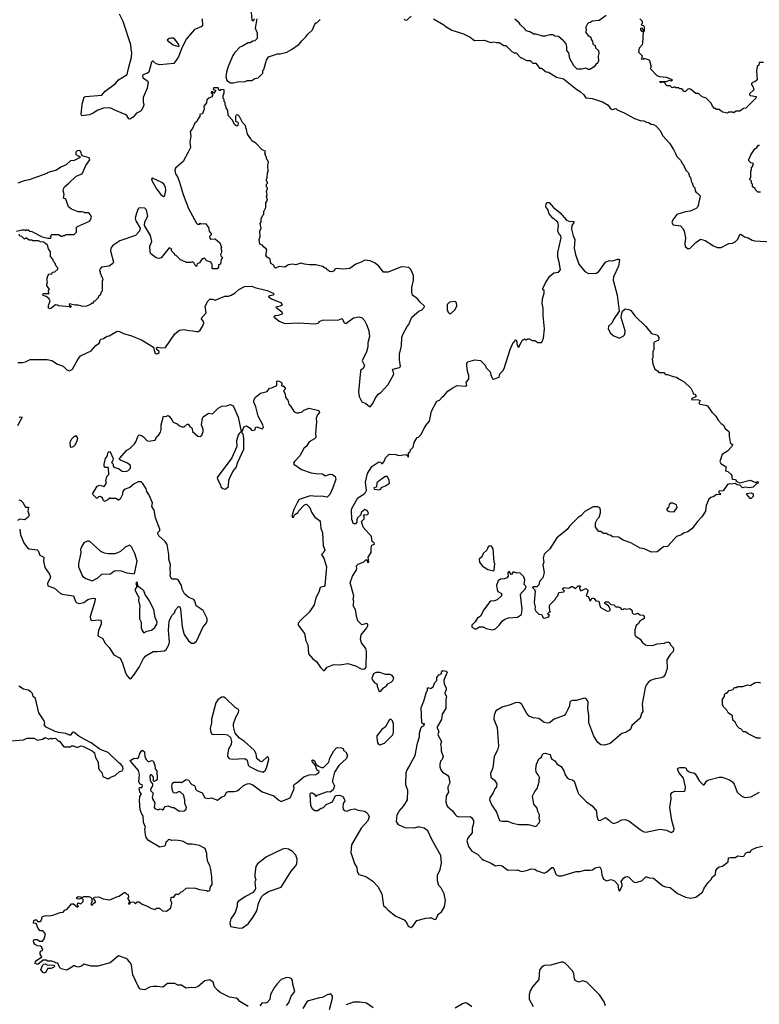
# Model space of a CAD drawing. Extents: x 2323203 to 2567568, y 883585 to 1022917.
# Tile 191 of 256: x 2479724 to 2487592, y 988490 to 998964. Entities that reach past the tile are written whole.
import ezdxf

# ---------------------------------------------------------------- set-up
doc = ezdxf.new("R2010")
doc.units = 0

msp = doc.modelspace()

# ---------------------------------------------------------------- linework, layer by layer
at = {"layer": '0CON10XD'}
for points in [[(2482187, 999045), (2482195, 998960), (2482207, 998953), (2482225, 998972)], [(2481664, 998975), (2481670, 998900), (2481653, 998887), (2481585, 998861), (2481498, 998762), (2481448, 998665), (2481415, 998570), (2481365, 998497), (2481215, 998485), (2481177, 998495), (2481145, 998523), (2481135, 998522), (2481125, 998512), (2481096, 998405), (2481085, 998395), (2481035, 998376), (2481029, 998365), (2481035, 998347), (2481082, 998315), (2481090, 998295), (2481081, 998235), (2481039, 998135), (2481039, 998089), (2481044, 998055), (2481024, 998006), (2481005, 997988), (2480965, 997970), (2480932, 997928), (2480895, 997906), (2480885, 997910), (2480865, 997944), (2480845, 997957), (2480735, 998000), (2480693, 998023), (2480668, 998028), (2480615, 998024), (2480555, 998003), (2480505, 997969), (2480465, 997952), (2480385, 997942), (2480379, 997955), (2480390, 998065), (2480411, 998139), (2480425, 998147), (2480597, 998163), (2480633, 998205), (2480744, 998286), (2480775, 998323), (2480869, 998381), (2480880, 998445), (2480915, 998565), (2480918, 998615), (2480911, 998651), (2480905, 998696), (2480824, 998945), (2480785, 999023)], [(2482248, 998975), (2482230, 998875), (2482250, 998825), (2482250, 998765), (2482225, 998740), (2482203, 998737), (2482175, 998718), (2482153, 998717), (2482095, 998682), (2482065, 998672), (2482012, 998615), (2481993, 998585), (2481941, 998465), (2481923, 998405), (2481918, 998355), (2481927, 998317), (2481965, 998293), (2481998, 998292), (2482055, 998307), (2482115, 998302), (2482145, 998318), (2482192, 998318), (2482225, 998340), (2482260, 998345), (2482310, 998395), (2482310, 998425), (2482320, 998435), (2482350, 998535), (2482372, 998568), (2482465, 998602), (2482495, 998602), (2482565, 998618), (2482615, 998648), (2482696, 998704), (2482725, 998740), (2482769, 998781), (2482784, 998806), (2482840, 998855), (2482863, 998917), (2482875, 998930), (2482885, 998930), (2482920, 998965)], [(2483815, 998970), (2483825, 998960), (2483847, 998963), (2483887, 999003)], [(2484125, 998972), (2484235, 998910), (2484250, 998895), (2484322, 998852), (2484445, 998812), (2484515, 998780), (2484563, 998743), (2484665, 998748), (2484735, 998722), (2484765, 998730), (2484795, 998720), (2484825, 998720), (2484875, 998690), (2484895, 998690), (2484960, 998625), (2484983, 998613), (2485005, 998610), (2485055, 998560), (2485065, 998560), (2485115, 998530), (2485155, 998530), (2485183, 998503), (2485215, 998500), (2485255, 998450), (2485275, 998450), (2485325, 998410), (2485350, 998405), (2485433, 998353), (2485510, 998335), (2485651, 998221), (2485685, 998202), (2485726, 998166), (2485745, 998132), (2485815, 998127), (2485925, 998090), (2485984, 998054), (2486004, 998024), (2486025, 998008), (2486065, 998018), (2486080, 998005), (2486153, 997973), (2486265, 997912), (2486325, 997892), (2486365, 997888), (2486393, 997873), (2486412, 997872), (2486443, 997853), (2486465, 997850), (2486490, 997835), (2486535, 997790), (2486565, 997730), (2486635, 997650), (2486680, 997585), (2486702, 997542)], [(2485963, 999007), (2485890, 998955), (2485815, 998948), (2485797, 998933), (2485775, 998930), (2485765, 998920), (2485748, 998885), (2485750, 998845), (2485743, 998833), (2485770, 998795), (2485798, 998778), (2485803, 998753), (2485818, 998735), (2485820, 998705), (2485845, 998690), (2485850, 998665), (2485880, 998635), (2485883, 998605), (2485877, 998575), (2485881, 998525), (2485873, 998505), (2485852, 998488), (2485835, 998462), (2485790, 998435), (2485775, 998433), (2485745, 998448), (2485705, 998438), (2485655, 998438), (2485618, 998475), (2485575, 998550), (2485565, 998610), (2485543, 998635), (2485546, 998676), (2485536, 998706), (2485512, 998735), (2485454, 998784), (2485415, 998790), (2485395, 998802), (2485365, 998802), (2485315, 998788), (2485285, 998788), (2485219, 998809), (2485195, 998810), (2485150, 998835), (2485110, 998845), (2485100, 998855), (2485100, 998865), (2485051, 998911), (2485039, 998929), (2484991, 998971)], [(2487635, 998510), (2487592, 998508), (2487588, 998482), (2487570, 998465), (2487562, 998415), (2487570, 998325), (2487546, 998304), (2487520, 998295), (2487510, 998285), (2487510, 998275), (2487527, 998247), (2487532, 998218), (2487487, 998175), (2487488, 998165), (2487498, 998158), (2487557, 998147), (2487555, 998130), (2487447, 998023), (2487425, 998020), (2487385, 997992), (2487345, 997990), (2487317, 997973), (2487305, 997980), (2487265, 997980), (2487255, 997970), (2487205, 997980), (2487198, 997988), (2487185, 997990), (2487165, 998010), (2487135, 998010), (2487128, 998018), (2487115, 998020), (2487093, 998043), (2487080, 998075), (2487025, 998130), (2486983, 998143), (2486945, 998180), (2486915, 998180), (2486860, 998225), (2486835, 998230), (2486805, 998200), (2486785, 998200), (2486778, 998218), (2486765, 998230), (2486745, 998230), (2486735, 998240), (2486705, 998240), (2486695, 998250), (2486665, 998240), (2486645, 998260), (2486612, 998262), (2486575, 998300), (2486555, 998300), (2486543, 998293), (2486532, 998302), (2486535, 998308), (2486605, 998308), (2486635, 998320), (2486655, 998312), (2486668, 998325), (2486605, 998350), (2486535, 998357), (2486506, 998366), (2486430, 998445), (2486440, 998455), (2486440, 998475), (2486428, 998528), (2486417, 998537), (2486365, 998550), (2486355, 998540), (2486340, 998545), (2486350, 998575), (2486310, 998615), (2486317, 998665), (2486348, 998702), (2486352, 998715), (2486360, 998840), (2486345, 998840), (2486330, 998855), (2486330, 998875), (2486338, 998878), (2486358, 998858), (2486360, 998840), (2486365, 998840), (2486370, 998845), (2486370, 998885), (2486365, 998900), (2486342, 998902), (2486340, 998915), (2486350, 998925), (2486350, 998945), (2486322, 998972)], [(2481415, 998680), (2481420, 998685), (2481412, 998705), (2481375, 998756), (2481355, 998766), (2481332, 998768), (2481315, 998763), (2481292, 998745), (2481355, 998697), (2481415, 998680)], [(2479705, 995317), (2479755, 995317), (2479786, 995324), (2479835, 995348), (2480015, 995351), (2480065, 995337), (2480125, 995300), (2480188, 995278), (2480225, 995238), (2480255, 995228), (2480285, 995248), (2480341, 995349), (2480371, 995389), (2480485, 995442), (2480535, 995498), (2480568, 995522), (2480577, 995533), (2480578, 995552), (2480590, 995565), (2480617, 995573), (2480655, 995598), (2480675, 995602), (2480761, 995649), (2480785, 995648), (2480827, 995627), (2480915, 995601), (2481019, 995559), (2481149, 995479), (2481160, 995415), (2481175, 995409), (2481195, 995412), (2481207, 995423), (2481206, 995435), (2481183, 995455), (2481180, 995475), (2481195, 995480), (2481225, 995474), (2481275, 995478), (2481375, 995621), (2481425, 995663), (2481475, 995670), (2481523, 995657), (2481565, 995656), (2481605, 995647), (2481625, 995647), (2481645, 995661), (2481670, 995700), (2481683, 995735), (2481678, 995755), (2481654, 995785), (2481707, 995845), (2481697, 995915), (2481725, 995970), (2481745, 995990), (2481775, 995990), (2481805, 995980), (2481905, 996022), (2481945, 996022), (2481975, 996032), (2482015, 996058), (2482056, 996094), (2482114, 996126), (2482195, 996131), (2482225, 996116), (2482355, 996084), (2482420, 996055), (2482430, 996045), (2482420, 996035), (2482385, 996028), (2482370, 996015), (2482402, 995995), (2482498, 995955), (2482516, 995936), (2482510, 995925), (2482495, 995918), (2482450, 995905), (2482512, 995855), (2482515, 995832), (2482475, 995819), (2482440, 995815), (2482428, 995805), (2482485, 995758), (2482545, 995733), (2482685, 995739), (2482865, 995729), (2482900, 995735), (2482910, 995745), (2482910, 995755), (2482945, 995769), (2483119, 995771), (2483155, 995787), (2483175, 995738), (2483193, 995733), (2483275, 995793), (2483335, 995803), (2483362, 995795), (2483392, 995765), (2483418, 995715), (2483437, 995655), (2483446, 995595), (2483429, 995525), (2483429, 995485), (2483415, 995430), (2483366, 995335), (2483391, 995285), (2483378, 995255), (2483353, 995237), (2483348, 995225), (2483327, 995005), (2483336, 994956), (2483365, 994899), (2483405, 994880), (2483445, 994848), (2483455, 994848), (2483480, 994880), (2483504, 994935), (2483538, 994982), (2483565, 994997), (2483645, 995082), (2483704, 995195), (2483702, 995215), (2483691, 995235), (2483696, 995245), (2483764, 995266), (2483776, 995275), (2483764, 995345), (2483766, 995405), (2483786, 995495), (2483790, 995585), (2483800, 995615), (2483845, 995700), (2483865, 995720), (2483895, 995798), (2483975, 995868), (2484000, 995875), (2484028, 995902), (2484030, 995915), (2483985, 995958), (2483956, 995996), (2483902, 996035), (2483894, 996065), (2483894, 996115), (2483914, 996195), (2483914, 996244), (2483885, 996308), (2483865, 996328), (2483795, 996336), (2483775, 996333), (2483645, 996278), (2483595, 996280), (2483543, 996343), (2483504, 996374), (2483452, 996398), (2483395, 996407), (2483355, 996383), (2483300, 996365), (2483235, 996318), (2483165, 996312), (2483094, 996316), (2483075, 996310), (2483068, 996292), (2483045, 996283), (2483024, 996284), (2482990, 996305), (2482988, 996318), (2482975, 996320), (2482945, 996340), (2482876, 996356), (2482806, 996356), (2482752, 996362), (2482715, 996373), (2482663, 996357), (2482625, 996362), (2482585, 996358), (2482545, 996332), (2482485, 996340), (2482445, 996322), (2482430, 996335), (2482430, 996345), (2482420, 996355), (2482395, 996370), (2482387, 996417), (2482355, 996437), (2482343, 996455), (2482352, 996515), (2482346, 996526), (2482317, 996547), (2482306, 996566), (2482280, 996575), (2482272, 996625), (2482282, 996655), (2482278, 996715), (2482292, 996745), (2482282, 996795), (2482292, 996815), (2482294, 996846), (2482310, 996885), (2482320, 996895), (2482320, 996925), (2482342, 996965), (2482343, 997017), (2482360, 997045), (2482348, 997085), (2482358, 997105), (2482348, 997135), (2482360, 997165), (2482360, 997175), (2482350, 997185), (2482350, 997215), (2482360, 997225), (2482360, 997235), (2482350, 997245), (2482348, 997265), (2482358, 997285), (2482360, 997335), (2482368, 997345), (2482362, 997415), (2482370, 997445), (2482360, 997475), (2482350, 997485), (2482350, 997505), (2482340, 997515), (2482340, 997535), (2482333, 997543), (2482340, 997565), (2482305, 997580), (2482235, 997650), (2482194, 997674), (2482182, 997698), (2482148, 997745), (2482138, 997795), (2482128, 997815), (2482127, 997837), (2482095, 997870), (2482062, 997935), (2482045, 997952), (2482025, 997950), (2482018, 997935), (2482018, 997885), (2482043, 997873), (2482049, 997859), (2482045, 997840), (2482035, 997830), (2482014, 997844), (2481985, 997900), (2481940, 997945), (2481937, 997997), (2481920, 998025), (2481917, 998047), (2481910, 998055), (2481910, 998085), (2481900, 998095), (2481900, 998115), (2481890, 998125), (2481890, 998155), (2481900, 998185), (2481898, 998218), (2481865, 998220), (2481855, 998210), (2481845, 998210), (2481835, 998240), (2481785, 998238), (2481782, 998222), (2481810, 998215), (2481800, 998195), (2481785, 998180), (2481780, 998195), (2481765, 998200), (2481760, 998185), (2481780, 998165), (2481770, 998155), (2481770, 998145), (2481735, 998130), (2481715, 998110), (2481712, 998078), (2481683, 998045), (2481688, 998015), (2481667, 997963), (2481640, 997955), (2481640, 997935), (2481618, 997905), (2481612, 997885), (2481588, 997865), (2481564, 997806), (2481536, 997775), (2481544, 997725), (2481533, 997663), (2481540, 997605), (2481517, 997555), (2481464, 997455), (2481382, 997385), (2481376, 997365), (2481381, 997325), (2481403, 997293), (2481422, 997245), (2481463, 997105), (2481521, 996955), (2481605, 996800), (2481615, 996790), (2481635, 996790), (2481645, 996798), (2481655, 996792), (2481700, 996795), (2481732, 996755), (2481738, 996715), (2481760, 996685), (2481760, 996675), (2481743, 996657), (2481745, 996640), (2481755, 996630), (2481805, 996632), (2481852, 996592), (2481870, 996545), (2481862, 996535), (2481872, 996512), (2481872, 996488), (2481860, 996465), (2481863, 996453), (2481880, 996435), (2481868, 996412), (2481860, 996365), (2481840, 996355), (2481840, 996325), (2481825, 996313), (2481780, 996315), (2481770, 996325), (2481770, 996365), (2481760, 996375), (2481760, 996385), (2481715, 996400), (2481685, 996430), (2481675, 996420), (2481665, 996420), (2481635, 996378), (2481612, 996368), (2481605, 996340), (2481594, 996344), (2481580, 996375), (2481567, 996387), (2481545, 996380), (2481495, 996380), (2481485, 996390), (2481435, 996410), (2481385, 996460), (2481375, 996460), (2481370, 996475), (2481340, 996505), (2481340, 996525), (2481315, 996538), (2481228, 996432), (2481205, 996423), (2481175, 996430), (2481119, 996475), (2481111, 996495), (2481110, 996555), (2481130, 996605), (2481117, 996667)], [(2479690, 996715), (2479745, 996728), (2479778, 996728), (2479785, 996722), (2479795, 996730), (2479815, 996730), (2479833, 996713), (2479852, 996712), (2479964, 996654), (2480025, 996640), (2480055, 996640), (2480060, 996655), (2480050, 996665), (2480065, 996680), (2480135, 996680), (2480165, 996660), (2480175, 996660), (2480185, 996670), (2480205, 996670), (2480215, 996680), (2480305, 996680), (2480327, 996703), (2480328, 996752), (2480340, 996765), (2480465, 996822), (2480478, 996835), (2480488, 996865), (2480478, 996888), (2480458, 996908), (2480415, 996910), (2480407, 996917), (2480385, 996920), (2480345, 996920), (2480275, 996948), (2480242, 996975), (2480216, 997055), (2480190, 997065), (2480196, 997104), (2480186, 997145), (2480189, 997165), (2480200, 997185), (2480246, 997224), (2480325, 997300), (2480390, 997325), (2480426, 997414), (2480470, 997475), (2480464, 997494), (2480387, 997517), (2480370, 997565), (2480355, 997572), (2480335, 997568), (2480322, 997555), (2480320, 997535), (2480335, 997520), (2480365, 997510), (2480367, 997503), (2480360, 997495), (2480305, 997467), (2480265, 997462), (2480220, 997420), (2480162, 997395), (2480117, 997363), (2480025, 997337), (2480013, 997327), (2479825, 997260), (2479771, 997249), (2479705, 997226)], [(2487605, 997130), (2487575, 997130), (2487550, 997155), (2487548, 997168), (2487520, 997185), (2487520, 997215), (2487510, 997225), (2487508, 997248), (2487490, 997265), (2487490, 997275), (2487500, 997285), (2487500, 997355), (2487510, 997365), (2487510, 997395), (2487518, 997402), (2487530, 997435), (2487502, 997442), (2487482, 997462), (2487480, 997485), (2487488, 997492), (2487500, 997525), (2487545, 997590), (2487566, 997604), (2487585, 997630), (2487595, 997630)], [(2486702, 997542), (2486715, 997510), (2486755, 997470), (2486775, 997430), (2486790, 997415), (2486790, 997405), (2486815, 997360), (2486840, 997335), (2486850, 997295), (2486860, 997285), (2486870, 997235), (2486878, 997228), (2486890, 997195), (2486907, 997177), (2486910, 997145), (2486920, 997125), (2486935, 997120), (2486962, 997092), (2486942, 996988), (2486935, 996970), (2486920, 996955), (2486855, 996927), (2486805, 996920), (2486715, 996892), (2486673, 996835), (2486663, 996805), (2486675, 996782), (2486752, 996772), (2486781, 996741), (2486793, 996715), (2486807, 996645), (2486800, 996585), (2486803, 996553), (2486835, 996528), (2486855, 996532)], [(2481255, 997084), (2481267, 997094), (2481277, 997147), (2481274, 997184), (2481259, 997215), (2481235, 997234), (2481135, 997280), (2481127, 997273), (2481132, 997245), (2481179, 997165), (2481224, 997104), (2481255, 997084)], [(2481117, 996667), (2481052, 996775), (2481056, 996814), (2481086, 996874), (2481073, 996943), (2481055, 996958), (2480995, 996961), (2480985, 996952), (2480965, 996906), (2480953, 996853), (2480959, 996825), (2481007, 996747), (2480997, 996713), (2480955, 996668), (2480790, 996610), (2480715, 996563), (2480694, 996535), (2480689, 996505), (2480722, 996385), (2480715, 996370), (2480677, 996343), (2480595, 996330), (2480580, 996315), (2480572, 996292), (2480580, 996285), (2480580, 996265), (2480590, 996255), (2480590, 996235), (2480600, 996225), (2480610, 996195), (2480600, 996185), (2480600, 996075), (2480590, 996065), (2480580, 996035), (2480560, 996015), (2480560, 996005), (2480525, 995970), (2480510, 995965), (2480505, 995950), (2480495, 995950), (2480477, 995933), (2480435, 995918), (2480395, 995913), (2480345, 995928), (2480315, 995928), (2480255, 995940), (2480252, 995932), (2480270, 995915), (2480265, 995902), (2480255, 995910), (2480135, 995920), (2480127, 995927), (2480105, 995930), (2480055, 995892), (2480045, 995888), (2480032, 995895), (2480032, 995925), (2480048, 995975), (2480035, 996000), (2480005, 996020), (2479975, 996030), (2479970, 996045), (2479975, 996050), (2480038, 996052), (2480030, 996065), (2480030, 996085), (2480040, 996095), (2480012, 996135), (2480013, 996157), (2480020, 996165), (2480012, 996208), (2480020, 996215), (2480020, 996235), (2480030, 996245), (2480032, 996258), (2480065, 996260), (2480072, 996278), (2480098, 996282), (2480128, 996312), (2480130, 996325), (2480112, 996342), (2480098, 996378), (2480082, 996392), (2480078, 996418), (2480050, 996445), (2480050, 996495), (2480030, 996525), (2480020, 996565), (2480000, 996585), (2479977, 996597), (2479945, 996600), (2479925, 996610), (2479865, 996610), (2479855, 996620), (2479825, 996620), (2479795, 996640), (2479785, 996640), (2479775, 996630), (2479748, 996658), (2479725, 996660), (2479718, 996678)], [(2482695, 994781), (2482728, 994792), (2482745, 994810), (2482805, 994833), (2482905, 994807), (2482912, 994785), (2482891, 994759), (2482877, 994725), (2482880, 994685), (2482871, 994565), (2482875, 994520), (2482860, 994505), (2482805, 994473), (2482775, 994427), (2482748, 994402), (2482705, 994326), (2482647, 994265), (2482638, 994245), (2482640, 994235), (2482720, 994180), (2482825, 994144), (2482875, 994136), (2482944, 994134), (2482975, 994112), (2483025, 994129), (2483052, 994125), (2483081, 994105), (2483086, 994076), (2483056, 993984), (2483022, 993915), (2482995, 993886), (2482935, 993897), (2482885, 993892), (2482815, 993898), (2482707, 993865), (2482692, 993855), (2482674, 993826), (2482640, 993755), (2482621, 993695), (2482621, 993671), (2482635, 993672), (2482650, 993700), (2482685, 993722), (2482690, 993735), (2482753, 993805), (2482775, 993809), (2482811, 993775), (2482829, 993725), (2482863, 993673), (2482914, 993635), (2482919, 993625), (2482928, 993555), (2482946, 993506), (2482951, 993371), (2482969, 993325), (2482960, 993300), (2482933, 993275), (2482959, 993235), (2482988, 993145), (2482970, 992945), (2482964, 992936), (2482921, 992925), (2482906, 992875), (2482876, 992815), (2482855, 992740), (2482806, 992664), (2482715, 992575), (2482686, 992545), (2482688, 992525), (2482754, 992435), (2482767, 992355), (2482789, 992315), (2482797, 992217), (2482844, 992164), (2482882, 992135), (2482923, 992073), (2482955, 992040), (2482965, 992040), (2482995, 992075), (2483065, 992106), (2483129, 992101), (2483215, 992117), (2483295, 992092), (2483355, 992059), (2483384, 992056), (2483399, 992061), (2483408, 992075), (2483415, 992245), (2483407, 992275), (2483361, 992335), (2483350, 992375), (2483358, 992422), (2483416, 992495), (2483426, 992515), (2483426, 992535), (2483415, 992540), (2483365, 992527), (2483321, 992571), (2483312, 992605), (2483297, 992685), (2483272, 992732), (2483280, 992775), (2483273, 992795), (2483279, 992835), (2483239, 992975), (2483264, 993046), (2483304, 993105), (2483310, 993125), (2483308, 993155), (2483325, 993172), (2483384, 993196), (2483405, 993220), (2483418, 993218), (2483425, 993190), (2483437, 993193), (2483430, 993245), (2483463, 993295), (2483463, 993345), (2483470, 993375), (2483498, 993385), (2483495, 993400), (2483473, 993413), (2483468, 993465), (2483378, 993565), (2483360, 993625), (2483390, 993655), (2483390, 993685), (2483382, 993698), (2483425, 993702), (2483435, 993710), (2483425, 993738), (2483395, 993752), (2483360, 993725), (2483350, 993695), (2483316, 993664), (2483310, 993645), (2483312, 993618), (2483295, 993600), (2483275, 993600), (2483257, 993647), (2483253, 993745), (2483258, 993765), (2483322, 993878), (2483384, 993916), (2483404, 993936), (2483412, 993955), (2483404, 994045), (2483424, 994136), (2483470, 994210), (2483545, 994262), (2483567, 994257), (2483574, 994244), (2483585, 994242), (2483602, 994265), (2483616, 994304), (2483655, 994343), (2483725, 994340), (2483755, 994329), (2483835, 994340), (2483848, 994328), (2483852, 994315), (2483860, 994315), (2483860, 994355), (2483878, 994372), (2483882, 994388), (2483910, 994415), (2483920, 994465), (2483930, 994485), (2483952, 994518), (2483968, 994522), (2483995, 994550), (2484025, 994620), (2484040, 994635), (2484040, 994645), (2484082, 994695), (2484105, 994800), (2484162, 994905), (2484190, 994915), (2484205, 994930), (2484210, 994945), (2484236, 994964), (2484277, 995013), (2484324, 995046), (2484377, 995073), (2484466, 995064), (2484482, 995075), (2484474, 995106), (2484502, 995145), (2484502, 995175), (2484488, 995225), (2484480, 995285), (2484482, 995315), (2484492, 995325), (2484565, 995347), (2484625, 995340), (2484675, 995290), (2484685, 995260), (2484710, 995235), (2484729, 995219), (2484736, 995185), (2484755, 995142), (2484765, 995140), (2484825, 995160), (2484832, 995198), (2484865, 995228), (2484879, 995255), (2484943, 995455), (2484975, 995530), (2484990, 995545), (2484995, 995560), (2485010, 995555), (2485012, 995515), (2485025, 995480), (2485038, 995485), (2485043, 995507), (2485074, 995556), (2485095, 995570), (2485105, 995560), (2485115, 995560), (2485125, 995570), (2485145, 995570), (2485175, 995550), (2485205, 995550), (2485235, 995530), (2485275, 995530), (2485280, 995535), (2485296, 995575), (2485308, 995675), (2485294, 995816), (2485293, 995895), (2485283, 995945), (2485284, 995995), (2485302, 996055), (2485302, 996082), (2485290, 996095), (2485290, 996105), (2485317, 996165), (2485363, 996235), (2485405, 996272), (2485455, 996277), (2485476, 996304), (2485464, 996385), (2485448, 996438), (2485448, 996488), (2485483, 996645), (2485479, 996665), (2485466, 996676), (2485449, 996715), (2485454, 996775), (2485449, 996809), (2485395, 996852), (2485355, 996900), (2485344, 996944), (2485320, 996975), (2485325, 997010), (2485335, 997020), (2485355, 997020), (2485400, 996970), (2485475, 996910), (2485542, 996832), (2485575, 996818), (2485602, 996822), (2485618, 996818), (2485618, 996805), (2485599, 996775), (2485594, 996736), (2485611, 996665), (2485628, 996625), (2485622, 996535), (2485635, 996465), (2485672, 996365), (2485736, 996286), (2485775, 996264), (2485855, 996266), (2485885, 996285), (2485957, 996385), (2485995, 996401), (2486035, 996399), (2486085, 996416), (2486096, 996416), (2486103, 996405), (2486093, 996343), (2486040, 996230), (2486036, 996195), (2486080, 996035), (2486102, 995865), (2486041, 995775), (2486025, 995739), (2485989, 995705), (2485984, 995674), (2486008, 995628), (2486045, 995601), (2486105, 995577), (2486145, 995597), (2486161, 995615), (2486164, 995654), (2486123, 995795), (2486128, 995842), (2486137, 995863), (2486165, 995890), (2486205, 995882), (2486225, 995872), (2486270, 995810), (2486385, 995699), (2486445, 995627), (2486500, 995610), (2486512, 995602), (2486524, 995585), (2486524, 995566), (2486517, 995553), (2486482, 995538), (2486470, 995525), (2486470, 995455), (2486460, 995435), (2486458, 995365), (2486452, 995355), (2486458, 995302), (2486482, 995245), (2486508, 995228), (2486522, 995212), (2486575, 995210), (2486595, 995190), (2486615, 995190), (2486675, 995168), (2486712, 995162), (2486735, 995142), (2486793, 995113), (2486863, 995043), (2486890, 994995), (2486890, 994985), (2486905, 994980), (2486918, 994965), (2486915, 994952), (2486874, 994936), (2486872, 994925), (2486945, 994922), (2486962, 994912), (2486948, 994885), (2486958, 994875), (2487020, 994865), (2487042, 994855), (2487088, 994788), (2487130, 994745), (2487154, 994704), (2487185, 994670), (2487208, 994655), (2487228, 994615), (2487267, 994585), (2487273, 994573), (2487271, 994535), (2487281, 994471), (2487285, 994460), (2487295, 994450), (2487305, 994450), (2487307, 994443), (2487295, 994420), (2487252, 994375), (2487195, 994338), (2487171, 994265), (2487182, 994242), (2487238, 994208), (2487232, 994165), (2487257, 994157), (2487289, 994129), (2487298, 994115), (2487300, 994085), (2487310, 994075), (2487335, 994072), (2487352, 994052), (2487385, 994039), (2487495, 994066), (2487555, 994042), (2487575, 994050), (2487580, 994035), (2487565, 994030), (2487525, 993991), (2487484, 993984), (2487445, 993990), (2487414, 993984), (2487385, 994013), (2487357, 994017), (2487335, 994032), (2487295, 994022), (2487274, 994026), (2487255, 994018), (2487208, 993952), (2487162, 993948), (2487162, 993932), (2487180, 993925), (2487175, 993910), (2487135, 993912), (2487108, 993892), (2487075, 993881), (2487056, 993864), (2487028, 993795), (2487020, 993735), (2486980, 993675), (2486934, 993626), (2486875, 993548), (2486833, 993517), (2486785, 993502), (2486765, 993483), (2486712, 993468), (2486624, 993366), (2486615, 993360), (2486574, 993356), (2486506, 993304), (2486445, 993301), (2486366, 993336), (2486325, 993343), (2486225, 993398), (2486145, 993427), (2486095, 993458), (2486033, 993463), (2486005, 993480), (2485983, 993483), (2485965, 993500), (2485935, 993500), (2485905, 993520), (2485885, 993520), (2485850, 993565), (2485848, 993612), (2485870, 993655), (2485887, 993673), (2485902, 993718), (2485902, 993745), (2485895, 993770), (2485875, 993782), (2485825, 993782), (2485735, 993732), (2485695, 993688), (2485665, 993668), (2485572, 993575), (2485549, 993541), (2485437, 993453), (2485362, 993335), (2485305, 993280), (2485294, 993236), (2485298, 993195), (2485290, 993165), (2485302, 993085), (2485290, 993025), (2485254, 992986), (2485248, 992952), (2485225, 992932), (2485185, 992930), (2485180, 992925), (2485202, 992902), (2485206, 992886), (2485197, 992765), (2485207, 992715), (2485204, 992694), (2485215, 992672), (2485245, 992642), (2485276, 992636), (2485292, 992605), (2485305, 992598), (2485345, 992610), (2485360, 992625), (2485340, 992645), (2485355, 992660), (2485370, 992665), (2485362, 992672), (2485360, 992725), (2485365, 992740), (2485420, 992795), (2485428, 992815), (2485448, 992835), (2485461, 992869), (2485512, 992878), (2485520, 992885), (2485500, 992905), (2485502, 992915), (2485515, 992923), (2485565, 992918), (2485576, 992924)], [(2486855, 996532), (2486917, 996593), (2486965, 996628), (2487017, 996617), (2487105, 996558), (2487145, 996542), (2487185, 996542), (2487268, 996582), (2487305, 996588), (2487335, 996602), (2487365, 996630), (2487385, 996680), (2487395, 996683), (2487436, 996656), (2487475, 996642), (2487515, 996618), (2487541, 996611), (2487725, 996602)], [(2484305, 995830), (2484355, 995882), (2484375, 995920), (2484372, 995952), (2484355, 995968), (2484295, 995960), (2484270, 995935), (2484270, 995875), (2484280, 995865), (2484280, 995855), (2484305, 995830)], [(2479724, 993544), (2479734, 993485), (2479772, 993392), (2479807, 993347), (2479825, 993335), (2479910, 993325), (2479921, 993315), (2479939, 993269), (2479982, 993245), (2479977, 993205), (2479993, 993135), (2480041, 993065), (2480051, 993035), (2480019, 992965), (2480025, 992940), (2480095, 992917), (2480155, 992863), (2480175, 992853), (2480295, 992837), (2480316, 992776), (2480331, 992761), (2480355, 992754), (2480406, 992765), (2480450, 992795), (2480475, 992804), (2480505, 992809), (2480526, 992806), (2480524, 992775), (2480474, 992614), (2480476, 992585), (2480495, 992574), (2480565, 992581), (2480582, 992575), (2480590, 992565), (2480590, 992535), (2480562, 992465), (2480556, 992415), (2480565, 992401), (2480610, 992380), (2480631, 992335), (2480676, 992285), (2480725, 992207), (2480792, 992172), (2480819, 992119), (2480849, 992015), (2480866, 991985), (2480893, 991955), (2480905, 991954), (2480945, 992002), (2480995, 992077), (2481041, 992169), (2481065, 992197), (2481145, 992244), (2481186, 992244), (2481265, 992249), (2481283, 992265), (2481311, 992315), (2481319, 992345), (2481308, 992465), (2481314, 992566), (2481343, 992625), (2481369, 992655), (2481381, 992685), (2481415, 992722), (2481425, 992722), (2481436, 992696), (2481453, 992505), (2481472, 992425), (2481518, 992358), (2481551, 992331), (2481575, 992330), (2481605, 992353), (2481675, 992504), (2481702, 992535), (2481719, 992565), (2481720, 992595), (2481675, 992680), (2481600, 992730), (2481587, 992777), (2481576, 992796), (2481525, 992816), (2481476, 992856), (2481454, 992905), (2481446, 992945), (2481408, 993005), (2481395, 993012), (2481343, 993013), (2481323, 993043), (2481329, 993075), (2481324, 993125), (2481328, 993165), (2481309, 993225), (2481310, 993275), (2481291, 993381), (2481272, 993412), (2481205, 993472), (2481194, 993494), (2481195, 993510), (2481215, 993532), (2481216, 993545), (2481170, 993665), (2481156, 993745), (2481130, 993785), (2481137, 993825), (2481098, 993915), (2481078, 993945), (2481070, 993975), (2481035, 994031), (2481015, 994049), (2480985, 994047), (2480942, 994028), (2480895, 993989), (2480835, 993967), (2480821, 993945), (2480813, 993905), (2480792, 993865), (2480775, 993852), (2480745, 993872), (2480695, 993870), (2480685, 993878), (2480660, 993855), (2480625, 993840), (2480615, 993850), (2480606, 993876), (2480585, 993891), (2480563, 993887), (2480545, 993870), (2480505, 993910), (2480500, 993925), (2480505, 993930), (2480547, 994003), (2480575, 994012), (2480622, 993998), (2480647, 994033), (2480642, 994055), (2480650, 994105), (2480672, 994125), (2480670, 994195), (2480665, 994200), (2480632, 994202), (2480624, 994214), (2480622, 994235), (2480638, 994295), (2480657, 994323), (2480660, 994355), (2480675, 994370), (2480687, 994367), (2480718, 994295), (2480712, 994268), (2480700, 994255), (2480717, 994237), (2480720, 994215), (2480735, 994200), (2480775, 994190), (2480815, 994161), (2480845, 994158), (2480875, 994166), (2480902, 994195), (2480902, 994222), (2480870, 994245), (2480795, 994277), (2480787, 994285), (2480787, 994295), (2480863, 994385), (2480895, 994404), (2480947, 994453), (2480961, 994475), (2480985, 994538), (2480995, 994547), (2481021, 994541), (2481042, 994525), (2481075, 994488), (2481095, 994480), (2481165, 994493), (2481179, 994525), (2481203, 994547), (2481222, 994578), (2481229, 994605), (2481229, 994655), (2481252, 994748), (2481275, 994743), (2481305, 994752), (2481315, 994748), (2481342, 994708), (2481355, 994682), (2481400, 994665), (2481423, 994643), (2481453, 994633), (2481475, 994632), (2481505, 994660), (2481515, 994660), (2481530, 994645), (2481530, 994635), (2481545, 994630), (2481560, 994615), (2481564, 994584), (2481620, 994535), (2481645, 994532), (2481662, 994545), (2481677, 994585), (2481676, 994605), (2481658, 994655), (2481668, 994725), (2481675, 994738), (2481733, 994777), (2481775, 994770), (2481835, 994832), (2481875, 994853), (2481925, 994858), (2481965, 994872), (2481995, 994858), (2482047, 994735), (2482080, 994585), (2482057, 994563), (2482049, 994545), (2482031, 994485), (2482033, 994425), (2481980, 994305), (2481824, 994094), (2481827, 994075), (2481860, 994015), (2481864, 993995), (2481885, 993978), (2481905, 993971), (2481916, 993974), (2481945, 994000), (2481949, 994065), (2481959, 994091), (2481991, 994159), (2482025, 994201), (2482043, 994257), (2482110, 994395), (2482107, 994515), (2482100, 994555), (2482090, 994565), (2482090, 994585), (2482113, 994635), (2482135, 994642), (2482175, 994618), (2482189, 994599), (2482205, 994593), (2482230, 994600), (2482234, 994626), (2482245, 994632), (2482305, 994613), (2482317, 994625), (2482311, 994655), (2482262, 994745), (2482237, 994845), (2482216, 994895), (2482214, 994915), (2482232, 994948), (2482285, 994990), (2482355, 995008), (2482380, 995045), (2482405, 995048), (2482458, 995072), (2482458, 995115), (2482467, 995123), (2482485, 995120), (2482508, 995105), (2482512, 995095), (2482510, 995070), (2482525, 995068), (2482548, 995045), (2482547, 995033), (2482530, 995015), (2482548, 994985), (2482553, 994945), (2482578, 994915), (2482588, 994875), (2482610, 994850), (2482645, 994793), (2482672, 994782), (2482695, 994781)], [(2479718, 994735), (2479735, 994740), (2479750, 994735), (2479700, 994645)], [(2480275, 994416), (2480295, 994424), (2480316, 994445), (2480340, 994495), (2480342, 994512), (2480325, 994540), (2480315, 994530), (2480305, 994530), (2480275, 994502), (2480258, 994465), (2480260, 994420), (2480275, 994416)], [(2483555, 993963), (2483580, 993990), (2483615, 994006), (2483657, 994035), (2483656, 994065), (2483634, 994104), (2483615, 994103), (2483575, 994080), (2483524, 994036), (2483518, 993992), (2483490, 993985), (2483495, 993970), (2483555, 993963)], [(2487505, 993872), (2487495, 993872), (2487484, 993884), (2487458, 993915), (2487460, 993925), (2487505, 993930), (2487525, 993920), (2487527, 993893), (2487505, 993872)], [(2479715, 993856), (2479735, 993850), (2479758, 993828), (2479785, 993780), (2479817, 993777), (2479810, 993735), (2479823, 993695), (2479815, 993672), (2479780, 993645), (2479725, 993650), (2479702, 993635)], [(2486685, 993730), (2486718, 993775), (2486712, 993802), (2486672, 993822), (2486645, 993820), (2486633, 993807), (2486625, 993780), (2486603, 993753), (2486615, 993740), (2486633, 993733), (2486685, 993730)], [(2480495, 992994), (2480556, 993025), (2480596, 993064), (2480690, 993070), (2480725, 993097), (2480747, 993103), (2480805, 993100), (2480865, 993080), (2480945, 993070), (2480974, 993205), (2480948, 993285), (2480915, 993358), (2480895, 993373), (2480885, 993371), (2480845, 993352), (2480795, 993306), (2480765, 993292), (2480735, 993282), (2480665, 993281), (2480625, 993290), (2480588, 993308), (2480465, 993416), (2480445, 993418), (2480405, 993398), (2480384, 993365), (2480372, 993328), (2480373, 993295), (2480348, 993175), (2480351, 993145), (2480393, 993045), (2480429, 993019), (2480495, 992994)], [(2484765, 993100), (2484772, 993108), (2484778, 993175), (2484770, 993195), (2484762, 993335), (2484743, 993363), (2484727, 993367), (2484708, 993355), (2484695, 993320), (2484655, 993287), (2484639, 993251), (2484613, 993225), (2484614, 993195), (2484645, 993153), (2484705, 993117), (2484765, 993100)], [(2484755, 992474), (2484785, 992486), (2484825, 992523), (2484861, 992569), (2484885, 992586), (2484925, 992601), (2485020, 992610), (2485063, 992635), (2485068, 992695), (2485053, 992845), (2485060, 992865), (2485100, 992905), (2485110, 992935), (2485092, 992955), (2485096, 993005), (2485088, 993038), (2485045, 993080), (2485015, 993078), (2484975, 993090), (2484955, 993060), (2484935, 993090), (2484925, 993092), (2484918, 993085), (2484922, 993045), (2484905, 993028), (2484883, 993017), (2484838, 993012), (2484814, 992996), (2484797, 992945), (2484804, 992904), (2484812, 992882), (2484851, 992861), (2484850, 992835), (2484805, 992791), (2484775, 992781), (2484735, 992778), (2484721, 992769), (2484661, 992685), (2484625, 992619), (2484590, 992595), (2484570, 992560), (2484534, 992525), (2484535, 992502), (2484565, 992483), (2484580, 992485), (2484614, 992506), (2484655, 992506), (2484685, 992488), (2484755, 992474)], [(2481045, 992443), (2481075, 992460), (2481125, 992471), (2481163, 992497), (2481184, 992535), (2481186, 992555), (2481166, 992605), (2481151, 992685), (2481105, 992782), (2481059, 992849), (2481045, 992887), (2480991, 992931), (2480980, 992945), (2480978, 992975), (2480965, 992980), (2480960, 992965), (2480970, 992935), (2480952, 992905), (2480952, 992895), (2480980, 992835), (2480990, 992825), (2480989, 992785), (2481001, 992725), (2480997, 992695), (2481000, 992590), (2481017, 992555), (2481017, 992495), (2481029, 992459), (2481045, 992443)], [(2485576, 992924), (2485594, 992936), (2485606, 992936), (2485635, 992912), (2485665, 992940), (2485685, 992940), (2485690, 992935), (2485680, 992925), (2485680, 992915), (2485695, 992890), (2485745, 992912), (2485755, 992910), (2485767, 992897), (2485768, 992885), (2485750, 992835), (2485768, 992828), (2485780, 992815), (2485790, 992785), (2485798, 992782), (2485802, 992798), (2485815, 992810), (2485825, 992810), (2485836, 992806), (2485853, 992783), (2485885, 992780), (2485900, 992715), (2485975, 992672), (2486000, 992675), (2486007, 992683), (2486007, 992697), (2485989, 992729), (2485960, 992745), (2485950, 992755), (2485950, 992765), (2485955, 992770), (2485985, 992770), (2486012, 992742), (2486045, 992740), (2486065, 992720), (2486095, 992720), (2486116, 992706), (2486125, 992690), (2486147, 992693), (2486155, 992700), (2486175, 992692), (2486215, 992700), (2486238, 992678), (2486240, 992655), (2486250, 992645), (2486275, 992642), (2486295, 992650), (2486324, 992634), (2486355, 992630), (2486368, 992615), (2486368, 992595), (2486320, 992565), (2486305, 992540), (2486281, 992519), (2486266, 992474), (2486268, 992418), (2486278, 992405), (2486323, 992375), (2486345, 992341), (2486382, 992315), (2486405, 992308), (2486465, 992311), (2486505, 992324), (2486585, 992331), (2486615, 992346), (2486635, 992339), (2486646, 992315), (2486676, 992285), (2486679, 992261), (2486675, 992244), (2486648, 992215), (2486609, 992155), (2486612, 992062), (2486591, 991999), (2486571, 991975), (2486547, 991963), (2486475, 991950), (2486436, 991935), (2486409, 991915), (2486389, 991885), (2486378, 991855), (2486347, 991685), (2486352, 991605), (2486338, 991585), (2486326, 991534), (2486237, 991455), (2486222, 991415), (2486174, 991386), (2486130, 991370), (2486004, 991266), (2485945, 991248), (2485905, 991250), (2485875, 991274), (2485831, 991341), (2485778, 991485), (2485778, 991562), (2485769, 991635), (2485772, 991705), (2485765, 991722), (2485745, 991742), (2485734, 991746), (2485645, 991721), (2485605, 991722), (2485586, 991714), (2485577, 991703), (2485571, 991665), (2485556, 991626), (2485535, 991584), (2485515, 991564), (2485409, 991525), (2485359, 991485), (2485335, 991479), (2485305, 991488), (2485245, 991531), (2485185, 991536), (2485145, 991555), (2485120, 991585), (2485065, 991679), (2485045, 991698), (2485005, 991702), (2484940, 991675), (2484855, 991651), (2484788, 991612), (2484773, 991567), (2484767, 991525), (2484802, 991435), (2484818, 991235), (2484808, 991195), (2484770, 991125), (2484758, 991005), (2484732, 990945), (2484737, 990905), (2484774, 990874), (2484799, 990835), (2484796, 990805), (2484778, 990782), (2484759, 990741), (2484724, 990685), (2484722, 990665), (2484745, 990610), (2484796, 990535), (2484827, 990447), (2484855, 990437), (2484915, 990439), (2484968, 990418), (2485035, 990404), (2485133, 990403), (2485215, 990380), (2485252, 990425), (2485258, 990445), (2485250, 990465), (2485252, 990505), (2485235, 990540), (2485230, 990575), (2485195, 990620), (2485178, 990705), (2485203, 990755), (2485227, 990785), (2485250, 990855), (2485250, 990885), (2485258, 990895), (2485241, 990931), (2485218, 990958), (2485213, 990995), (2485222, 991045), (2485245, 991100), (2485275, 991120), (2485284, 991146), (2485295, 991157), (2485315, 991160), (2485367, 991147), (2485373, 991115), (2485385, 991098), (2485415, 991080), (2485442, 991045), (2485485, 991018), (2485517, 990965), (2485525, 990930), (2485552, 990895), (2485574, 990884), (2485605, 990878), (2485622, 990865), (2485661, 990745), (2485673, 990725), (2485755, 990644), (2485815, 990603), (2485845, 990562), (2485858, 990558), (2485864, 990495), (2485874, 990455), (2485883, 990445), (2485905, 990448), (2485955, 990476), (2485997, 990447), (2486018, 990425), (2486045, 990413), (2486085, 990427), (2486128, 990452), (2486165, 990457), (2486205, 990443), (2486325, 990350), (2486355, 990330), (2486385, 990321), (2486535, 990354), (2486605, 990344), (2486655, 990319), (2486682, 990335), (2486687, 990355), (2486661, 990445), (2486639, 990585), (2486653, 990677), (2486651, 990725), (2486665, 990744), (2486693, 990757), (2486764, 990754), (2486792, 990758), (2486804, 990766), (2486807, 990805), (2486786, 990896), (2486735, 990957), (2486723, 990995), (2486727, 991003), (2486745, 991010), (2486795, 991010), (2486813, 991003), (2486819, 990985), (2486838, 990968), (2486865, 990956), (2486895, 990954), (2486911, 990941), (2486955, 990864), (2486995, 990824), (2487005, 990824), (2487035, 990866), (2487055, 990879), (2487165, 990908), (2487198, 990905), (2487275, 990879), (2487305, 990858), (2487325, 990833), (2487356, 990746), (2487398, 990708), (2487435, 990691), (2487503, 990697), (2487593, 990745)], [(2481271, 990179), (2481265, 990172), (2481215, 990161), (2481208, 990165), (2481095, 990233), (2481070, 990265), (2481061, 990295), (2481056, 990354), (2481063, 990375), (2481041, 990425), (2481038, 990495), (2481022, 990512), (2481005, 990560), (2480997, 990655), (2481003, 990705), (2481020, 990725), (2481002, 990752), (2480995, 990790), (2481003, 990797), (2481025, 990798), (2481032, 990815), (2481026, 990826), (2481005, 990832), (2480990, 990855), (2480998, 990935), (2480987, 990977), (2480902, 991075), (2480900, 991085), (2480943, 991107), (2480980, 991105), (2480992, 991118), (2480998, 991152), (2481015, 991180), (2481025, 991190), (2481035, 991190), (2481050, 991175), (2481054, 991124), (2481072, 991092), (2481095, 991070), (2481128, 991082), (2481145, 991080), (2481163, 991033), (2481164, 990994), (2481183, 990973), (2481187, 990885), (2481175, 990870), (2481155, 990860), (2481148, 990868), (2481147, 990905), (2481135, 990920), (2481125, 990930), (2481115, 990930), (2481110, 990915), (2481112, 990875), (2481120, 990855), (2481137, 990837), (2481136, 990815), (2481119, 990785), (2481117, 990765), (2481143, 990735), (2481134, 990695), (2481138, 990675), (2481161, 990635), (2481153, 990585), (2481162, 990572), (2481185, 990562), (2481205, 990562), (2481215, 990570), (2481237, 990567), (2481245, 990560), (2481255, 990562), (2481267, 990593), (2481305, 990600), (2481345, 990583), (2481365, 990582), (2481423, 990543), (2481475, 990547), (2481494, 990566), (2481497, 990585), (2481480, 990625), (2481480, 990665), (2481467, 990717), (2481432, 990752), (2481415, 990752), (2481385, 990737), (2481361, 990741), (2481348, 990765), (2481341, 990815), (2481349, 990841), (2481365, 990853), (2481435, 990852), (2481445, 990848), (2481495, 990880), (2481523, 990873), (2481536, 990846), (2481555, 990828), (2481585, 990818), (2481592, 990805), (2481595, 990780), (2481610, 990765), (2481665, 990738), (2481695, 990687), (2481735, 990678), (2481765, 990686), (2481827, 990663), (2481875, 990696), (2481905, 990708), (2481925, 990746), (2481945, 990754), (2482005, 990753), (2482038, 990762), (2482063, 990777), (2482105, 990816), (2482144, 990836), (2482165, 990839), (2482205, 990826), (2482302, 990752), (2482429, 990709), (2482481, 990661), (2482505, 990648), (2482600, 990685), (2482641, 990775), (2482644, 990794), (2482637, 990815), (2482642, 990828), (2482675, 990848), (2482745, 990909), (2482805, 990932), (2482875, 990933), (2482907, 990955), (2482908, 990968), (2482886, 990986), (2482869, 991029), (2482835, 991073), (2482835, 991088), (2482845, 991090), (2482865, 991077), (2482876, 991046), (2482904, 991024), (2482935, 991008), (2482955, 991010), (2483013, 991067), (2483022, 991108), (2483065, 991188), (2483095, 991220), (2483105, 991222), (2483145, 991220), (2483165, 991210), (2483170, 991195), (2483200, 991165), (2483200, 991155), (2483210, 991145), (2483200, 991105), (2483120, 991030), (2483072, 990958), (2483051, 990875), (2483051, 990855), (2483072, 990815), (2483058, 990772), (2483025, 990748), (2482995, 990750), (2482895, 990716), (2482880, 990710), (2482875, 990700), (2482870, 990705), (2482872, 990715), (2482835, 990736), (2482820, 990735), (2482810, 990725), (2482819, 990605), (2482835, 990572), (2482863, 990553), (2482895, 990552), (2482925, 990573), (2482955, 990582), (2482985, 990614), (2483051, 990645), (2483085, 990710), (2483125, 990714), (2483162, 990702), (2483180, 990670), (2483182, 990655), (2483165, 990625), (2483160, 990585), (2483164, 990565), (2483175, 990552), (2483205, 990543), (2483248, 990562), (2483285, 990569), (2483325, 990554), (2483393, 990543), (2483410, 990535), (2483429, 990515), (2483441, 990485), (2483428, 990442), (2483358, 990365), (2483252, 990188), (2483245, 990105), (2483285, 989989), (2483310, 989945), (2483313, 989903), (2483330, 989870), (2483405, 989851), (2483481, 989801), (2483534, 989744), (2483576, 989665), (2483595, 989538), (2483617, 989525), (2483645, 989490), (2483725, 989427), (2483815, 989388), (2483840, 989360), (2483855, 989323), (2483885, 989308), (2483905, 989322), (2483948, 989382), (2484045, 989407), (2484085, 989410), (2484105, 989410), (2484135, 989392), (2484150, 989395), (2484172, 989435), (2484172, 989445), (2484210, 989475), (2484242, 989528), (2484254, 989595), (2484240, 989665), (2484211, 989721), (2484184, 989755), (2484168, 989805), (2484169, 989865), (2484196, 989925), (2484210, 989995), (2484204, 990074), (2484111, 990235), (2484065, 990335), (2484025, 990362), (2483976, 990374), (2483955, 990374), (2483915, 990362), (2483826, 990366), (2483755, 990399), (2483732, 990435), (2483740, 990505), (2483759, 990545), (2483809, 990601), (2483848, 990665), (2483853, 990763), (2483833, 990823), (2483836, 990955), (2483845, 990985), (2483872, 991025), (2483884, 991056), (2483932, 991138), (2483955, 991268), (2483978, 991335), (2483978, 991375), (2483990, 991425), (2483997, 991443), (2484018, 991452), (2484028, 991455), (2484030, 991475), (2484023, 991477), (2484015, 991470), (2484001, 991485), (2483993, 991647), (2484022, 991715), (2484053, 991815), (2484062, 991825), (2484062, 991855), (2484075, 991858), (2484095, 991850), (2484124, 991866), (2484140, 991915), (2484160, 991935), (2484160, 991965), (2484184, 991996), (2484210, 992005), (2484212, 992025), (2484225, 992042), (2484260, 992035), (2484272, 992022), (2484262, 991995), (2484252, 991985), (2484237, 991935), (2484238, 991895), (2484262, 991855), (2484262, 991835), (2484248, 991805), (2484248, 991795), (2484266, 991765), (2484256, 991734), (2484257, 991635), (2484217, 991575), (2484210, 991520), (2484160, 991435), (2484182, 991395), (2484173, 991355), (2484210, 991285), (2484200, 991255), (2484208, 991225), (2484207, 991187), (2484230, 991125), (2484218, 991095), (2484200, 991075), (2484192, 991045), (2484193, 991015), (2484203, 990985), (2484221, 990961), (2484276, 990926), (2484289, 990905), (2484299, 990845), (2484277, 990805), (2484277, 990783), (2484284, 990745), (2484262, 990705), (2484258, 990645), (2484268, 990605), (2484279, 990589), (2484329, 990549), (2484355, 990509), (2484375, 990492), (2484395, 990486), (2484515, 990487), (2484534, 990475), (2484552, 990445), (2484551, 990415), (2484536, 990365), (2484539, 990315), (2484495, 990265), (2484480, 990230), (2484497, 990167), (2484535, 990119), (2484595, 990088), (2484644, 990034), (2484662, 990022), (2484734, 989994), (2484785, 989962), (2484825, 989970), (2484855, 989963), (2484915, 989918), (2485015, 989920), (2485065, 989903), (2485116, 989914), (2485165, 989932), (2485205, 989927), (2485220, 989915), (2485305, 989886), (2485332, 989898), (2485385, 989946), (2485395, 989944), (2485405, 989931), (2485426, 989876), (2485435, 989866), (2485455, 989858), (2485492, 989858), (2485645, 989904), (2485684, 989904), (2485735, 989916), (2485795, 989916), (2485818, 989922), (2485845, 989941), (2485895, 989952), (2485910, 989925), (2485917, 989867), (2485933, 989823), (2485965, 989804), (2486015, 989816), (2486053, 989803), (2486086, 989765), (2486095, 989710), (2486105, 989692), (2486134, 989745), (2486134, 989765), (2486123, 989797), (2486152, 989835), (2486168, 989845), (2486185, 989848), (2486205, 989841), (2486255, 989792), (2486275, 989784), (2486342, 989805), (2486384, 989846), (2486393, 989847), (2486425, 989834), (2486465, 989833), (2486565, 989751), (2486595, 989738), (2486645, 989731), (2486720, 989670), (2486805, 989630), (2486865, 989619), (2486915, 989630), (2486987, 989683), (2487006, 989724), (2487048, 989785), (2487077, 989815), (2487094, 989846), (2487125, 989870), (2487130, 989915), (2487142, 989935), (2487166, 989954), (2487201, 989959), (2487260, 990005), (2487265, 990048), (2487285, 990053), (2487335, 990052), (2487365, 990068), (2487417, 990063), (2487430, 990070), (2487445, 990098), (2487465, 990110), (2487495, 990110), (2487510, 990135), (2487563, 990157), (2487625, 990172)], [(2483555, 991817), (2483565, 991820), (2483593, 991855), (2483625, 991877), (2483641, 991899), (2483675, 991916), (2483694, 991935), (2483703, 991963), (2483685, 991989), (2483665, 991997), (2483615, 991999), (2483555, 992019), (2483512, 992018), (2483488, 992005), (2483471, 991959), (2483473, 991945), (2483495, 991916), (2483527, 991895), (2483527, 991875), (2483545, 991824), (2483555, 991817)], [(2487605, 991322), (2487565, 991322), (2487475, 991368), (2487445, 991390), (2487425, 991390), (2487395, 991420), (2487380, 991425), (2487355, 991450), (2487335, 991490), (2487312, 991512), (2487305, 991560), (2487261, 991591), (2487245, 991620), (2487215, 991650), (2487200, 991675), (2487202, 991735), (2487220, 991765), (2487220, 991785), (2487235, 991800), (2487245, 991800), (2487272, 991828), (2487315, 991840), (2487325, 991860), (2487345, 991860), (2487365, 991870), (2487415, 991870), (2487465, 991890), (2487495, 991882), (2487548, 991912), (2487585, 991918), (2487605, 991910)], [(2479575, 991290), (2479765, 991302), (2479805, 991320), (2479875, 991320), (2479915, 991300), (2479965, 991310), (2479995, 991328), (2480035, 991312), (2480055, 991320), (2480065, 991310), (2480073, 991317), (2480105, 991320), (2480135, 991290), (2480148, 991288), (2480195, 991230), (2480265, 991230), (2480275, 991240), (2480295, 991240), (2480335, 991222), (2480375, 991238), (2480397, 991237), (2480495, 991187), (2480518, 991165), (2480532, 991115), (2480557, 991067), (2480562, 991005), (2480572, 990982), (2480597, 990957), (2480610, 990915), (2480655, 990892), (2480675, 990892), (2480690, 990905), (2480738, 990925), (2480785, 990967), (2480815, 990972), (2480824, 990995), (2480821, 991015), (2480800, 991045), (2480780, 991060), (2480665, 991168), (2480579, 991199), (2480485, 991272), (2480409, 991309), (2480353, 991343), (2480305, 991382), (2480286, 991384), (2480266, 991354), (2480255, 991352), (2480215, 991372), (2480135, 991382), (2480103, 991393), (2480005, 991438), (2479983, 991463), (2479990, 991485), (2479986, 991505), (2479929, 991589), (2479892, 991742), (2479869, 991765), (2479860, 991795), (2479843, 991815), (2479815, 991831), (2479765, 991844), (2479715, 991874)], [(2482315, 990959), (2482338, 990982), (2482354, 991015), (2482376, 991094), (2482372, 991115), (2482355, 991122), (2482305, 991072), (2482295, 991070), (2482275, 991079), (2482246, 991106), (2482240, 991155), (2482219, 991195), (2482115, 991285), (2482062, 991322), (2482016, 991375), (2482000, 991445), (2482000, 991475), (2482023, 991545), (2482053, 991595), (2482054, 991615), (2482048, 991628), (2482015, 991648), (2481915, 991746), (2481895, 991757), (2481871, 991759), (2481831, 991729), (2481812, 991698), (2481766, 991525), (2481764, 991485), (2481751, 991425), (2481756, 991385), (2481765, 991367), (2481785, 991359), (2481895, 991364), (2481935, 991356), (2481965, 991328), (2481977, 991285), (2481974, 991255), (2481944, 991205), (2481934, 991145), (2481934, 991125), (2481953, 991105), (2481985, 991096), (2482118, 991105), (2482145, 991088), (2482154, 991035), (2482168, 991018), (2482255, 990976), (2482315, 990959)], [(2483555, 991252), (2483605, 991268), (2483693, 991355), (2483701, 991385), (2483702, 991475), (2483690, 991505), (2483672, 991522), (2483655, 991513), (2483615, 991442), (2483575, 991412), (2483524, 991345), (2483522, 991325), (2483531, 991271), (2483543, 991253), (2483555, 991252)], [(2482155, 988467), (2482065, 988520), (2482044, 988544), (2482026, 988556), (2481955, 988567), (2481857, 988615), (2481828, 988639), (2481798, 988675), (2481782, 988725), (2481745, 988749), (2481695, 988739), (2481622, 988678), (2481586, 988666), (2481555, 988669), (2481491, 988661), (2481445, 988692), (2481405, 988693), (2481375, 988710), (2481355, 988713), (2481295, 988710), (2481245, 988674), (2481185, 988681), (2481145, 988679), (2481105, 988671), (2481055, 988643), (2481005, 988652), (2480984, 988684), (2480928, 988805), (2480914, 988905), (2480906, 988925), (2480874, 988964), (2480857, 988977), (2480775, 989007), (2480685, 988931), (2480555, 988894), (2480485, 988894), (2480405, 988918), (2480380, 988895), (2480345, 988884), (2480322, 988892), (2480315, 988900), (2480295, 988900), (2480280, 988885), (2480226, 988854), (2480165, 988869), (2480147, 988885), (2480128, 988928), (2480105, 988930), (2480095, 988940), (2480065, 988950), (2480025, 988948), (2480005, 988960), (2479975, 988960), (2479917, 988913), (2479890, 988925), (2479891, 988949), (2479960, 988995), (2479943, 989023), (2479942, 989045), (2479952, 989058), (2479968, 989062), (2479970, 989075), (2479960, 989085), (2479958, 989098), (2479945, 989110), (2479915, 989112), (2479890, 989125), (2479873, 989143), (2479870, 989165), (2479882, 989178), (2479915, 989180), (2479935, 989160), (2479967, 989163), (2479983, 989185), (2479998, 989235), (2479976, 989266), (2479965, 989272), (2479942, 989272), (2479920, 989295), (2479898, 989348), (2479872, 989352), (2479875, 989380), (2479885, 989390), (2479905, 989390), (2479915, 989370), (2479945, 989370), (2479960, 989395), (2479960, 989415), (2479970, 989425), (2480005, 989436), (2480035, 989432), (2480075, 989440), (2480155, 989468), (2480185, 989470), (2480205, 989490), (2480228, 989502), (2480275, 989560), (2480295, 989560), (2480338, 989522), (2480350, 989535), (2480340, 989545), (2480342, 989568), (2480375, 989560), (2480400, 989585), (2480400, 989605), (2480385, 989620), (2480355, 989610), (2480332, 989612), (2480332, 989625), (2480345, 989637), (2480395, 989630), (2480405, 989638), (2480455, 989638), (2480478, 989628), (2480490, 989615), (2480490, 989575), (2480482, 989555), (2480495, 989540), (2480502, 989558), (2480530, 989575), (2480528, 989595), (2480510, 989615), (2480515, 989630), (2480565, 989632), (2480611, 989611), (2480675, 989601), (2480695, 989604), (2480745, 989631), (2480780, 989640), (2480818, 989665), (2480835, 989680), (2480845, 989680), (2480862, 989662), (2480878, 989658), (2480880, 989625), (2480870, 989615), (2480890, 989595), (2480890, 989575), (2480880, 989560), (2480895, 989560), (2480905, 989580), (2480937, 989577), (2480955, 989560), (2480975, 989580), (2480995, 989580), (2481019, 989559), (2481080, 989535), (2481125, 989508), (2481165, 989500), (2481178, 989512), (2481212, 989512), (2481243, 989483), (2481285, 989482), (2481332, 989518), (2481342, 989565), (2481330, 989595), (2481335, 989630), (2481365, 989630), (2481385, 989660), (2481417, 989663), (2481442, 989688), (2481455, 989690), (2481496, 989724), (2481515, 989729), (2481595, 989726), (2481635, 989711), (2481715, 989700), (2481725, 989692), (2481745, 989700), (2481755, 989740), (2481770, 989765), (2481769, 989845), (2481758, 989925), (2481746, 989966), (2481724, 990006), (2481714, 990065), (2481716, 990096), (2481697, 990147), (2481635, 990180), (2481557, 990193), (2481515, 990192), (2481455, 990224), (2481385, 990236), (2481343, 990233), (2481315, 990242), (2481305, 990240), (2481298, 990225), (2481280, 990215), (2481271, 990179)], [(2482065, 989299), (2482095, 989302), (2482153, 989347), (2482205, 989415), (2482245, 989486), (2482265, 989563), (2482297, 989633), (2482321, 989659), (2482371, 989689), (2482504, 989735), (2482611, 989905), (2482659, 989961), (2482671, 989985), (2482676, 990035), (2482663, 990075), (2482627, 990117), (2482582, 990142), (2482545, 990146), (2482519, 990141), (2482350, 990060), (2482255, 989985), (2482237, 989955), (2482226, 989875), (2482226, 989846), (2482236, 989815), (2482227, 989793), (2482231, 989721), (2482227, 989705), (2482202, 989675), (2482125, 989636), (2482048, 989585), (2482037, 989565), (2482036, 989535), (2482016, 989465), (2481970, 989400), (2481959, 989355), (2481967, 989317), (2482065, 989299)], [(2479995, 988820), (2479975, 988828), (2479950, 988855), (2479968, 988902), (2479982, 988918), (2479995, 988920), (2480015, 988910), (2480088, 988908), (2480098, 988895), (2480085, 988880), (2480055, 988870), (2480025, 988870), (2479995, 988820)], [(2485956, 988475), (2485942, 988515), (2485892, 988592), (2485757, 988727), (2485715, 988738), (2485667, 988727), (2485634, 988744), (2485625, 988760), (2485620, 988815), (2485606, 988846), (2485525, 988926), (2485505, 988938), (2485485, 988939), (2485375, 988906), (2485305, 988902), (2485275, 988883), (2485255, 988858), (2485246, 988754), (2485180, 988675), (2485155, 988634), (2485144, 988596), (2485142, 988545), (2485187, 988465)], [(2482561, 988479), (2482586, 988504), (2482612, 988578), (2482652, 988625), (2482629, 988705), (2482627, 988745), (2482615, 988760), (2482595, 988771), (2482565, 988776), (2482505, 988754), (2482462, 988708), (2482431, 988665), (2482393, 988595), (2482385, 988540), (2482355, 988510), (2482337, 988503), (2482305, 988507), (2482277, 988473)], [(2483020, 988435), (2483053, 988555), (2483052, 988575), (2483035, 988600), (2482995, 988590), (2482945, 988561), (2482915, 988559), (2482795, 988527), (2482778, 988515), (2482737, 988445)], [(2483483, 988453), (2483413, 988503), (2483345, 988513), (2483275, 988512), (2483198, 988485)], [(2484535, 988462), (2484482, 988502), (2484464, 988504), (2484433, 988495), (2484355, 988448)]]:
    msp.add_lwpolyline(points, dxfattribs=at)

doc.saveas('drawing.dxf')
